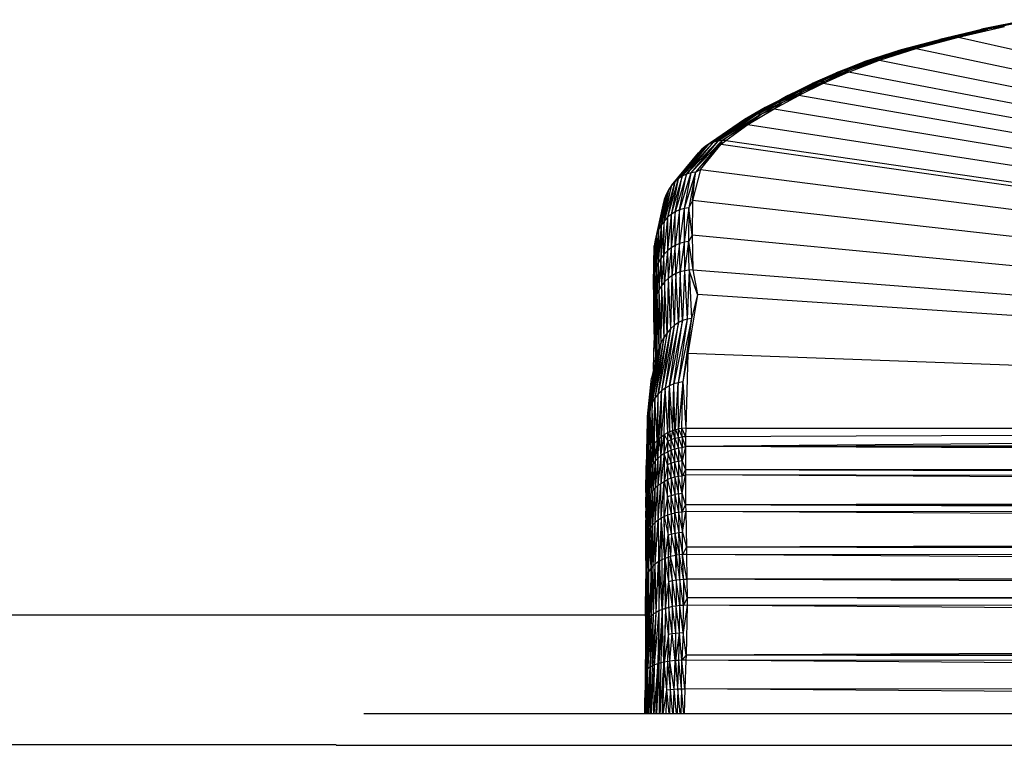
# Model space of a CAD drawing. Header units: millimetres. Extents: x -50 to 1200, y -70 to 65.
# Tile 3 of 23: x 27 to 103, y 0 to 56. Entities that reach past the tile are written whole.
import ezdxf

# ---------------------------------------------------------------- set-up
doc = ezdxf.new("R2010")
doc.units = ezdxf.units.MM

msp = doc.modelspace()

# ---------------------------------------------------------------- linework, layer by layer
at = {"color": 7, "linetype": 'Continuous', "lineweight": 25}
for p, q in [((104.555, 56.025), (100.912, 55.284)), ((100.912, 55.284), (104.324, 56.002)), ((101.16, 55.311), (104.555, 56.025)), ((104.789, 56.006), (101.16, 55.311)), ((104.789, 56.006), (101.412, 55.296)), ((101.16, 55.311), (97.68, 54.508)), ((97.68, 54.508), (100.912, 55.284)), ((97.945, 54.54), (101.16, 55.311)), ((101.412, 55.296), (97.945, 54.54)), ((101.412, 55.296), (98.215, 54.53)), ((99.135, 54.671), (102.702, 55.494)), ((99.135, 54.671), (101.412, 55.296)), ((101.16, 55.311), (100.912, 55.284)), ((101.412, 55.296), (101.16, 55.311)), ((102.702, 55.494), (101.412, 55.296)), ((97.945, 54.54), (94.699, 53.695)), ((94.699, 53.695), (97.68, 54.508)), ((94.982, 53.732), (97.945, 54.54)), ((98.215, 54.53), (94.982, 53.732)), ((99.135, 54.671), (95.27, 53.727)), ((98.215, 54.53), (95.27, 53.727)), ((95.863, 53.799), (99.135, 54.671)), ((97.945, 54.54), (97.68, 54.508)), ((98.215, 54.53), (97.945, 54.54)), ((99.135, 54.671), (98.215, 54.53)), ((99.135, 54.671), (235.188, 24.439)), ((94.699, 53.695), (91.821, 52.772)), ((91.821, 52.772), (94.427, 53.614)), ((94.982, 53.732), (92.107, 52.859)), ((92.107, 52.859), (94.699, 53.695)), ((94.982, 53.732), (92.403, 52.902)), ((95.27, 53.727), (92.403, 52.902)), ((95.863, 53.799), (92.707, 52.903)), ((92.707, 52.903), (95.27, 53.727)), ((93.018, 52.899), (95.863, 53.799)), ((94.699, 53.695), (94.427, 53.614)), ((94.982, 53.732), (94.699, 53.695)), ((95.27, 53.727), (94.982, 53.732)), ((95.863, 53.799), (95.27, 53.727)), ((95.863, 53.799), (235.188, 24.439)), ((92.107, 52.859), (89.664, 51.93)), ((89.664, 51.93), (91.821, 52.772)), ((92.403, 52.902), (89.958, 52.023)), ((89.958, 52.023), (92.107, 52.859)), ((92.707, 52.903), (90.264, 52.073)), ((92.403, 52.902), (90.264, 52.073)), ((90.577, 52.08), (92.707, 52.903)), ((93.018, 52.899), (90.577, 52.08)), ((90.611, 51.965), (93.018, 52.899)), ((92.107, 52.859), (91.821, 52.772)), ((92.107, 52.859), (92.403, 52.902)), ((92.707, 52.903), (92.403, 52.902)), ((93.018, 52.899), (92.707, 52.903)), ((93.018, 52.899), (235.188, 24.439)), ((89.958, 52.023), (87.81, 51.091)), ((87.81, 51.091), (89.664, 51.93)), ((90.264, 52.073), (88.112, 51.192)), ((88.112, 51.192), (89.958, 52.023)), ((90.577, 52.08), (88.425, 51.248)), ((90.264, 52.073), (88.425, 51.248)), ((90.611, 51.965), (88.672, 51.089)), ((88.744, 51.261), (90.577, 52.08)), ((90.611, 51.965), (88.744, 51.261)), ((89.958, 52.023), (89.664, 51.93)), ((90.264, 52.073), (89.958, 52.023)), ((90.577, 52.08), (90.264, 52.073)), ((90.611, 51.965), (90.577, 52.08)), ((235.188, 24.439), (90.611, 51.965)), ((88.112, 51.192), (86.106, 50.255)), ((86.106, 50.255), (87.81, 51.091)), ((88.425, 51.248), (86.414, 50.363)), ((86.414, 50.363), (88.112, 51.192)), ((88.744, 51.261), (86.733, 50.427)), ((88.425, 51.248), (86.733, 50.427)), ((88.672, 51.089), (86.79, 50.163)), ((87.059, 50.446), (88.744, 51.261)), ((88.672, 51.089), (87.059, 50.446)), ((88.112, 51.192), (87.81, 51.091)), ((88.425, 51.248), (88.112, 51.192)), ((88.744, 51.261), (88.425, 51.248)), ((88.672, 51.089), (88.744, 51.261)), ((235.188, 24.439), (88.672, 51.089)), ((86.414, 50.363), (84.476, 49.396)), ((86.733, 50.427), (84.789, 49.512)), ((84.789, 49.512), (86.414, 50.363)), ((87.059, 50.446), (85.114, 49.582)), ((86.733, 50.427), (85.114, 49.582)), ((85.445, 49.606), (87.059, 50.446)), ((86.414, 50.363), (86.106, 50.255)), ((86.733, 50.427), (86.414, 50.363)), ((87.059, 50.446), (86.733, 50.427)), ((86.79, 50.163), (87.059, 50.446)), ((84.789, 49.512), (82.885, 48.485)), ((85.114, 49.582), (83.203, 48.609)), ((83.203, 48.609), (84.789, 49.512)), ((85.445, 49.606), (83.532, 48.686)), ((85.114, 49.582), (83.532, 48.686)), ((83.869, 48.716), (85.445, 49.606)), ((84.476, 49.396), (86.106, 50.255)), ((84.789, 49.512), (84.476, 49.396)), ((85.114, 49.582), (84.789, 49.512)), ((84.874, 49.134), (86.79, 50.163)), ((84.874, 49.134), (85.445, 49.606)), ((85.445, 49.606), (85.114, 49.582)), ((85.815, 50.103), (85.414, 49.89)), ((86.79, 50.163), (85.445, 49.606)), ((86.106, 50.255), (85.815, 50.103)), ((235.188, 24.439), (86.79, 50.163)), ((84.476, 49.396), (82.585, 48.315)), ((84.179, 49.235), (82.585, 48.315)), ((82.849, 47.915), (84.874, 49.134)), ((82.885, 48.485), (84.476, 49.396)), ((84.874, 49.134), (83.869, 48.716)), ((84.476, 49.396), (84.179, 49.235)), ((84.874, 49.134), (235.188, 24.439)), ((82.885, 48.485), (79.54, 46.23)), ((82.585, 48.315), (79.54, 46.23)), ((83.203, 48.609), (79.846, 46.418)), ((79.846, 46.418), (82.885, 48.485)), ((83.532, 48.686), (80.17, 46.557)), ((80.17, 46.557), (83.203, 48.609)), ((83.869, 48.716), (80.506, 46.648)), ((83.532, 48.686), (80.506, 46.648)), ((80.851, 46.69), (83.869, 48.716)), ((82.885, 48.485), (82.585, 48.315)), ((82.849, 47.915), (83.869, 48.716)), ((83.203, 48.609), (82.885, 48.485)), ((83.532, 48.686), (83.203, 48.609)), ((83.869, 48.716), (83.532, 48.686)), ((82.849, 47.915), (80.851, 46.69)), ((81.123, 46.688), (82.849, 47.915)), ((82.849, 47.915), (235.188, 24.439)), ((80.17, 46.557), (77.763, 43.926)), ((80.506, 46.648), (78.091, 44.077)), ((78.091, 44.077), (80.17, 46.557)), ((80.851, 46.69), (78.434, 44.178)), ((80.506, 46.648), (78.434, 44.178)), ((80.851, 46.69), (78.784, 44.229)), ((80.17, 46.557), (79.846, 46.418)), ((80.506, 46.648), (80.17, 46.557)), ((80.851, 46.69), (80.506, 46.648)), ((80.777, 46.399), (80.851, 46.69)), ((80.777, 46.399), (81.123, 46.688)), ((81.123, 46.688), (80.851, 46.69)), ((81.123, 46.688), (235.188, 24.439)), ((79.278, 46.014), (76.927, 43.209)), ((76.927, 43.209), (79.021, 45.738)), ((79.54, 46.23), (77.187, 43.498)), ((79.278, 46.014), (77.187, 43.498)), ((79.846, 46.418), (77.453, 43.725)), ((79.54, 46.23), (77.453, 43.725)), ((77.763, 43.926), (79.846, 46.418)), ((78.784, 44.229), (80.777, 46.399)), ((79.278, 46.014), (79.021, 45.738)), ((79.168, 44.455), (80.777, 46.399)), ((79.54, 46.23), (79.278, 46.014)), ((79.846, 46.418), (79.54, 46.23)), ((80.777, 46.399), (235.188, 24.439)), ((78.434, 44.178), (77.558, 41.334)), ((78.784, 44.229), (77.906, 41.439)), ((78.434, 44.178), (77.906, 41.439)), ((78.434, 44.178), (78.091, 44.077)), ((78.784, 44.229), (78.26, 41.495)), ((78.784, 44.229), (78.434, 44.178)), ((79.168, 44.455), (78.568, 42.043)), ((78.568, 42.043), (78.784, 44.229)), ((78.784, 44.229), (79.168, 44.455)), ((79.168, 44.455), (235.188, 24.439)), ((77.187, 43.498), (76.366, 40.465)), ((77.453, 43.725), (76.634, 40.752)), ((77.187, 43.498), (76.634, 40.752)), ((77.763, 43.926), (76.907, 40.979)), ((77.453, 43.725), (76.907, 40.979)), ((77.187, 43.498), (76.927, 43.209)), ((77.453, 43.725), (77.187, 43.498)), ((78.091, 44.077), (77.224, 41.181)), ((77.224, 41.181), (77.763, 43.926)), ((77.763, 43.926), (77.453, 43.725)), ((77.558, 41.334), (78.091, 44.077)), ((78.091, 44.077), (77.763, 43.926)), ((76.701, 42.88), (75.932, 39.776)), ((76.927, 43.209), (76.13, 40.138)), ((76.701, 42.88), (76.13, 40.138)), ((76.366, 40.465), (76.927, 43.209)), ((76.701, 42.88), (76.513, 42.513)), ((76.927, 43.209), (76.701, 42.88)), ((76.368, 42.125), (75.665, 38.975)), ((76.513, 42.513), (75.778, 39.393)), ((76.368, 42.125), (75.778, 39.393)), ((76.513, 42.513), (75.932, 39.776)), ((76.368, 42.125), (76.265, 41.7)), ((76.513, 42.513), (76.368, 42.125)), ((78.568, 42.043), (78.26, 41.495)), ((78.568, 42.043), (78.533, 39.368)), ((235.188, 24.439), (78.568, 42.043)), ((76.265, 41.7), (75.665, 38.975)), ((77.224, 41.181), (76.894, 38.383)), ((77.224, 41.181), (76.907, 40.979)), ((77.558, 41.334), (77.215, 38.577)), ((77.215, 38.577), (77.224, 41.181)), ((77.558, 41.334), (77.224, 41.181)), ((77.906, 41.439), (77.553, 38.726)), ((77.553, 38.726), (77.558, 41.334)), ((77.906, 41.439), (77.558, 41.334)), ((78.26, 41.495), (77.902, 38.829)), ((77.906, 41.439), (77.902, 38.829)), ((78.26, 41.495), (77.906, 41.439)), ((78.26, 41.495), (78.258, 38.885)), ((78.533, 39.368), (78.26, 41.495)), ((76.366, 40.465), (76.104, 37.575)), ((76.366, 40.465), (76.13, 40.138)), ((76.634, 40.752), (76.345, 37.888)), ((76.345, 37.888), (76.366, 40.465)), ((76.634, 40.752), (76.366, 40.465)), ((76.907, 40.979), (76.617, 38.164)), ((76.634, 40.752), (76.617, 38.164)), ((76.907, 40.979), (76.634, 40.752)), ((76.907, 40.979), (76.894, 38.383)), ((75.932, 39.776), (75.741, 36.863)), ((75.932, 39.776), (75.778, 39.393)), ((76.13, 40.138), (75.9, 37.229)), ((75.932, 39.776), (75.9, 37.229)), ((76.13, 40.138), (75.932, 39.776)), ((76.13, 40.138), (76.104, 37.575)), ((75.665, 38.975), (75.551, 36.051)), ((75.665, 38.975), (75.599, 38.539)), ((75.778, 39.393), (75.622, 36.465)), ((75.665, 38.975), (75.622, 36.465)), ((75.778, 39.393), (75.665, 38.975)), ((75.778, 39.393), (75.741, 36.863)), ((78.258, 38.885), (77.902, 38.829)), ((78.258, 38.885), (77.947, 36.622)), ((78.533, 39.368), (78.258, 38.885)), ((78.258, 38.885), (78.579, 36.702)), ((78.301, 36.668), (78.258, 38.885)), ((78.533, 39.368), (78.579, 36.702)), ((235.188, 24.439), (78.533, 39.368)), ((75.53, 35.669), (75.599, 38.539)), ((75.583, 38.138), (75.53, 35.669)), ((75.599, 38.539), (75.551, 36.051)), ((75.583, 38.138), (75.599, 38.539)), ((76.617, 38.164), (76.345, 37.888)), ((76.617, 38.164), (76.399, 35.759)), ((76.894, 38.383), (76.617, 38.164)), ((76.617, 38.164), (76.67, 36.016)), ((76.894, 38.383), (76.67, 36.016)), ((77.215, 38.577), (76.894, 38.383)), ((76.894, 38.383), (76.945, 36.219)), ((77.215, 38.577), (76.945, 36.219)), ((77.553, 38.726), (77.215, 38.577)), ((77.263, 36.397), (77.215, 38.577)), ((77.553, 38.726), (77.263, 36.397)), ((77.902, 38.829), (77.553, 38.726)), ((77.599, 36.532), (77.553, 38.726)), ((77.902, 38.829), (77.599, 36.532)), ((77.902, 38.829), (77.947, 36.622)), ((76.104, 37.575), (75.9, 37.229)), ((76.104, 37.575), (75.958, 35.136)), ((76.345, 37.888), (76.104, 37.575)), ((76.104, 37.575), (76.16, 35.464)), ((76.345, 37.888), (76.16, 35.464)), ((76.399, 35.759), (76.345, 37.888)), ((75.741, 36.863), (75.622, 36.465)), ((75.741, 36.863), (75.683, 34.404)), ((75.9, 37.229), (75.741, 36.863)), ((75.741, 36.863), (75.801, 34.786)), ((75.9, 37.229), (75.801, 34.786)), ((75.9, 37.229), (75.958, 35.136)), ((77.947, 36.622), (77.599, 36.532)), ((77.947, 36.622), (77.795, 32.771)), ((78.301, 36.668), (77.947, 36.622)), ((77.947, 36.622), (78.137, 32.881)), ((78.301, 36.668), (78.137, 32.881)), ((78.579, 36.702), (78.301, 36.668)), ((78.301, 36.668), (78.483, 32.938)), ((78.953, 34.775), (78.301, 36.668)), ((78.579, 36.702), (235.188, 24.439)), ((78.579, 36.702), (78.953, 34.775)), ((75.53, 35.669), (75.551, 36.051)), ((75.622, 36.465), (75.551, 36.051)), ((75.592, 33.633), (75.551, 36.051)), ((75.551, 36.051), (75.612, 34.003)), ((75.622, 36.465), (75.612, 34.003)), ((75.622, 36.465), (75.683, 34.404)), ((76.67, 36.016), (76.399, 35.759)), ((76.67, 36.016), (76.586, 31.825)), ((76.945, 36.219), (76.67, 36.016)), ((76.67, 36.016), (76.865, 32.143)), ((76.945, 36.219), (76.865, 32.143)), ((77.263, 36.397), (76.945, 36.219)), ((76.945, 36.219), (77.143, 32.391)), ((77.263, 36.397), (77.143, 32.391)), ((77.599, 36.532), (77.263, 36.397)), ((77.462, 32.608), (77.263, 36.397)), ((77.599, 36.532), (77.462, 32.608)), ((77.795, 32.771), (77.599, 36.532)), ((75.592, 33.633), (75.53, 35.669)), ((75.53, 35.669), (75.538, 33.082)), ((75.958, 35.136), (75.801, 34.786)), ((75.958, 35.136), (75.942, 30.609)), ((76.16, 35.464), (75.958, 35.136)), ((75.958, 35.136), (76.119, 31.047)), ((76.16, 35.464), (76.119, 31.047)), ((76.399, 35.759), (76.16, 35.464)), ((76.16, 35.464), (76.336, 31.458)), ((76.399, 35.759), (76.336, 31.458)), ((76.586, 31.825), (76.399, 35.759)), ((75.683, 34.404), (75.612, 34.003)), ((75.801, 34.786), (75.683, 34.404)), ((75.683, 34.404), (75.8, 30.13)), ((75.683, 34.404), (75.704, 29.632)), ((75.801, 34.786), (75.8, 30.13)), ((75.801, 34.786), (75.942, 30.609)), ((78.953, 34.775), (78.205, 30.227)), ((78.953, 34.775), (78.483, 32.938)), ((235.188, 24.439), (78.953, 34.775)), ((75.592, 33.633), (75.538, 33.082)), ((75.592, 33.633), (75.612, 34.003)), ((75.624, 33.465), (75.592, 33.633)), ((75.592, 33.633), (75.645, 32.461)), ((75.612, 34.003), (75.704, 29.632)), ((75.538, 33.082), (75.672, 31.159)), ((75.538, 33.082), (75.6, 31.223)), ((77.795, 32.771), (76.766, 27.723)), ((78.137, 32.881), (77.106, 27.867)), ((77.106, 27.867), (77.795, 32.771)), ((78.483, 32.938), (77.457, 27.968)), ((78.137, 32.881), (77.457, 27.968)), ((77.795, 32.771), (77.462, 32.608)), ((78.137, 32.881), (77.795, 32.771)), ((78.483, 32.938), (77.814, 28.025)), ((78.483, 32.938), (78.137, 32.881)), ((78.205, 30.227), (78.483, 32.938)), ((76.865, 32.143), (75.89, 27.069)), ((77.143, 32.391), (76.165, 27.33)), ((76.865, 32.143), (76.165, 27.33)), ((77.462, 32.608), (76.444, 27.537)), ((77.143, 32.391), (76.444, 27.537)), ((76.865, 32.143), (76.586, 31.825)), ((76.766, 27.723), (77.462, 32.608)), ((77.143, 32.391), (76.865, 32.143)), ((77.462, 32.608), (77.143, 32.391)), ((76.336, 31.458), (75.44, 26.449)), ((76.586, 31.825), (75.646, 26.774)), ((76.336, 31.458), (75.646, 26.774)), ((75.89, 27.069), (76.586, 31.825)), ((76.336, 31.458), (76.119, 31.047)), ((76.586, 31.825), (76.336, 31.458)), ((75.942, 30.609), (75.156, 25.734)), ((76.119, 31.047), (75.278, 26.107)), ((75.942, 30.609), (75.278, 26.107)), ((76.119, 31.047), (75.44, 26.449)), ((75.55, 28.975), (75.6, 31.223)), ((75.686, 30.503), (75.6, 31.223)), ((75.942, 30.609), (75.8, 30.13)), ((76.119, 31.047), (75.942, 30.609)), ((75.8, 30.13), (75.082, 25.348)), ((75.8, 30.13), (75.156, 25.734)), ((75.677, 29.517), (75.698, 29.903)), ((75.8, 30.13), (75.704, 29.632)), ((78.205, 30.227), (77.814, 28.025)), ((78.205, 30.227), (78.028, 24.453)), ((235.188, 24.439), (78.205, 30.227)), ((75.082, 25.348), (75.704, 29.632)), ((75.704, 29.632), (75.397, 28.32)), ((75.082, 25.348), (75.397, 28.32)), ((76.444, 27.537), (76.121, 23.78)), ((76.444, 27.537), (76.165, 27.33)), ((76.36, 23.952), (76.444, 27.537)), ((76.374, 23.961), (76.444, 27.537)), ((76.766, 27.723), (76.444, 27.537)), ((76.64, 24.115), (76.444, 27.537)), ((76.64, 24.115), (76.766, 27.723)), ((77.106, 27.867), (76.766, 27.723)), ((76.792, 24.187), (76.766, 27.723)), ((77.037, 24.283), (76.766, 27.723)), ((77.037, 24.283), (77.106, 27.867)), ((77.457, 27.968), (77.106, 27.867)), ((77.198, 24.334), (77.106, 27.867)), ((77.457, 27.968), (77.198, 24.334)), ((77.25, 24.349), (77.457, 27.968)), ((77.814, 28.025), (77.457, 27.968)), ((77.479, 24.4), (77.457, 27.968)), ((77.814, 28.025), (77.479, 24.4)), ((77.721, 24.435), (77.814, 28.025)), ((77.814, 28.025), (78.028, 24.453)), ((75.646, 26.774), (75.44, 26.449)), ((75.646, 26.774), (75.49, 23.095)), ((75.626, 23.281), (75.646, 26.774)), ((75.89, 27.069), (75.646, 26.774)), ((75.818, 23.502), (75.646, 26.774)), ((75.818, 23.502), (75.89, 27.069)), ((76.165, 27.33), (75.887, 23.573)), ((75.887, 23.573), (75.89, 27.069)), ((76.165, 27.33), (75.89, 27.069)), ((75.966, 23.647), (76.165, 27.33)), ((76.121, 23.78), (76.165, 27.33)), ((75.278, 26.107), (75.136, 22.381)), ((75.278, 26.107), (75.156, 25.734)), ((75.203, 22.557), (75.278, 26.107)), ((75.44, 26.449), (75.278, 26.107)), ((75.344, 22.854), (75.278, 26.107)), ((75.44, 26.449), (75.344, 22.854)), ((75.49, 23.095), (75.44, 26.449)), ((75.082, 25.348), (75.021, 21.927)), ((75.082, 25.348), (75.058, 24.993)), ((75.156, 25.734), (75.079, 22.192)), ((75.079, 22.192), (75.082, 25.348)), ((75.156, 25.734), (75.082, 25.348)), ((75.136, 22.381), (75.156, 25.734)), ((75.058, 24.993), (74.978, 21.462)), ((75.058, 24.993), (75.021, 21.927)), ((77.25, 24.349), (77.479, 24.4)), ((77.477, 23.735), (77.479, 24.4)), ((77.721, 24.435), (77.479, 24.4)), ((77.755, 23.773), (77.479, 24.4)), ((78.028, 24.453), (77.721, 24.435)), ((77.721, 24.435), (78.026, 23.785)), ((77.755, 23.773), (77.721, 24.435)), ((235.188, 24.439), (78.024, 23.045)), ((78.028, 24.453), (78.026, 23.785)), ((235.188, 24.439), (78.026, 23.785)), ((78.028, 24.453), (235.188, 24.439)), ((75.884, 22.119), (75.966, 23.647)), ((75.887, 23.573), (75.966, 23.647)), ((75.966, 23.647), (76.121, 23.78)), ((75.966, 23.647), (76.118, 22.314)), ((76.118, 22.314), (76.36, 23.952)), ((76.121, 23.78), (76.118, 22.314)), ((76.121, 23.78), (76.36, 23.952)), ((76.36, 23.952), (76.374, 23.961)), ((76.36, 23.952), (76.37, 22.484)), ((76.37, 22.484), (76.374, 23.961)), ((76.374, 23.961), (76.64, 24.115)), ((76.374, 23.961), (76.639, 23.458)), ((76.639, 23.458), (76.64, 24.115)), ((76.64, 24.115), (76.792, 24.187)), ((76.915, 23.579), (76.64, 24.115)), ((76.792, 24.187), (77.037, 24.283)), ((76.915, 23.579), (76.792, 24.187)), ((76.915, 23.579), (77.037, 24.283)), ((76.915, 23.579), (77.196, 23.671)), ((77.037, 24.283), (77.198, 24.334)), ((77.196, 23.671), (77.037, 24.283)), ((77.194, 22.834), (77.196, 23.671)), ((77.196, 23.671), (77.25, 24.349)), ((77.198, 24.334), (77.196, 23.671)), ((77.196, 23.671), (77.477, 23.735)), ((77.196, 23.671), (77.475, 22.896)), ((77.198, 24.334), (77.25, 24.349)), ((77.25, 24.349), (77.477, 23.735)), ((77.475, 22.896), (77.477, 23.735)), ((77.477, 23.735), (77.755, 23.773)), ((77.477, 23.735), (77.753, 22.932)), ((77.755, 23.773), (77.753, 22.932)), ((78.026, 23.785), (77.755, 23.773)), ((78.024, 23.045), (77.755, 23.773)), ((78.026, 23.785), (78.024, 23.045)), ((75.344, 22.854), (75.201, 21.166)), ((75.344, 22.854), (75.203, 22.557)), ((75.49, 23.095), (75.329, 21.423)), ((75.344, 22.854), (75.329, 21.423)), ((75.49, 23.095), (75.344, 22.854)), ((75.626, 23.281), (75.487, 21.67)), ((75.49, 23.095), (75.487, 21.67)), ((75.626, 23.281), (75.49, 23.095)), ((75.818, 23.502), (75.626, 23.281)), ((75.626, 23.281), (75.673, 21.903)), ((75.818, 23.502), (75.673, 21.903)), ((75.887, 23.573), (75.818, 23.502)), ((75.884, 22.119), (75.818, 23.502)), ((75.887, 23.573), (75.884, 22.119)), ((76.37, 22.484), (76.639, 23.458)), ((76.637, 22.628), (76.639, 23.458)), ((76.639, 23.458), (76.915, 23.579)), ((76.639, 23.458), (76.913, 22.745)), ((76.913, 22.745), (76.915, 23.579)), ((77.194, 22.834), (76.915, 23.579)), ((77.475, 22.896), (77.194, 22.834)), ((77.475, 22.896), (77.474, 21.888)), ((77.753, 22.932), (77.475, 22.896)), ((77.751, 21.922), (77.475, 22.896)), ((78.024, 23.045), (77.751, 21.922)), ((77.751, 21.922), (77.753, 22.932)), ((78.024, 23.045), (77.753, 22.932)), ((78.024, 23.045), (78.021, 21.22)), ((390.829, 23.585), (78.024, 23.045)), ((391.345, 23.046), (78.024, 23.045)), ((391.931, 21.674), (78.024, 23.045)), ((391.752, 22.681), (78.024, 23.045)), ((75.079, 22.192), (75.021, 21.927)), ((75.079, 22.192), (75.032, 20.643)), ((75.136, 22.381), (75.079, 22.192)), ((75.102, 20.905), (75.079, 22.192)), ((75.203, 22.557), (75.102, 20.905)), ((75.136, 22.381), (75.102, 20.905)), ((75.203, 22.557), (75.136, 22.381)), ((75.201, 21.166), (75.203, 22.557)), ((75.884, 22.119), (75.671, 19.811)), ((75.884, 22.119), (75.673, 21.903)), ((76.118, 22.314), (75.882, 20.008)), ((75.884, 22.119), (75.882, 20.008)), ((76.118, 22.314), (75.884, 22.119)), ((76.37, 22.484), (76.116, 20.186)), ((76.118, 22.314), (76.116, 20.186)), ((76.37, 22.484), (76.118, 22.314)), ((76.37, 22.484), (76.368, 20.341)), ((76.37, 22.484), (76.637, 22.628)), ((76.635, 21.631), (76.37, 22.484)), ((76.637, 22.628), (76.635, 21.631)), ((76.913, 22.745), (76.637, 22.628)), ((76.911, 21.743), (76.637, 22.628)), ((76.911, 21.743), (76.913, 22.745)), ((77.194, 22.834), (76.913, 22.745)), ((77.192, 21.829), (76.913, 22.745)), ((77.192, 21.829), (77.194, 22.834)), ((77.474, 21.888), (77.194, 22.834)), ((74.978, 21.462), (74.95, 18.333)), ((74.953, 19.47), (74.978, 21.462)), ((74.976, 21.006), (75.021, 21.927)), ((74.978, 21.462), (74.976, 21.006)), ((74.978, 21.462), (75.021, 21.927)), ((75.021, 21.927), (74.991, 20.384)), ((75.021, 21.927), (75.032, 20.643)), ((75.2, 19.137), (75.329, 21.423)), ((75.329, 21.423), (75.201, 21.166)), ((75.487, 21.67), (75.328, 19.371)), ((75.329, 21.423), (75.328, 19.371)), ((75.487, 21.67), (75.329, 21.423)), ((75.673, 21.903), (75.485, 19.597)), ((75.487, 21.67), (75.485, 19.597)), ((75.673, 21.903), (75.487, 21.67)), ((75.673, 21.903), (75.671, 19.811)), ((76.635, 21.631), (76.368, 20.341)), ((76.635, 21.631), (76.634, 20.473)), ((76.911, 21.743), (76.635, 21.631)), ((76.91, 20.579), (76.635, 21.631)), ((76.91, 20.579), (76.911, 21.743)), ((77.192, 21.829), (76.911, 21.743)), ((77.191, 20.66), (76.911, 21.743)), ((77.191, 20.66), (77.192, 21.829)), ((77.474, 21.888), (77.192, 21.829)), ((77.472, 20.717), (77.192, 21.829)), ((77.474, 21.888), (77.472, 20.717)), ((77.751, 21.922), (77.474, 21.888)), ((77.75, 20.749), (77.474, 21.888)), ((77.75, 20.749), (77.751, 21.922)), ((77.751, 21.922), (78.021, 21.22)), ((391.931, 21.674), (78.021, 21.22)), ((74.976, 21.006), (74.95, 18.333)), ((74.976, 21.006), (74.975, 20.131)), ((74.976, 21.006), (74.991, 20.384)), ((75.032, 20.643), (74.99, 18.421)), ((74.991, 20.384), (75.032, 20.643)), ((75.102, 20.905), (75.032, 18.658)), ((75.032, 20.643), (75.102, 20.905)), ((75.032, 20.643), (75.032, 18.658)), ((75.201, 21.166), (75.101, 18.898)), ((75.102, 20.905), (75.101, 18.898)), ((75.201, 21.166), (75.102, 20.905)), ((75.2, 19.137), (75.201, 21.166)), ((76.91, 20.579), (76.634, 20.473)), ((77.191, 20.66), (76.91, 20.579)), ((76.91, 20.579), (77.191, 19.335)), ((76.91, 20.579), (76.91, 19.259)), ((77.472, 20.717), (77.191, 20.66)), ((77.191, 20.66), (77.472, 19.388)), ((77.191, 20.66), (77.191, 19.335)), ((77.75, 20.749), (77.472, 20.717)), ((77.472, 19.388), (77.472, 20.717)), ((77.749, 19.419), (77.472, 20.717)), ((77.749, 19.419), (78.021, 20.843)), ((77.749, 19.419), (77.75, 20.749)), ((78.021, 21.22), (77.75, 20.749)), ((78.021, 20.843), (77.75, 20.749)), ((78.021, 21.22), (78.021, 20.843)), ((392.306, 20.382), (78.021, 21.22)), ((392.264, 20.942), (78.021, 21.22)), ((78.021, 20.843), (78.023, 18.516)), ((392.323, 19.122), (78.021, 20.843)), ((392.306, 20.382), (78.021, 20.843)), ((74.975, 20.131), (74.95, 18.333)), ((74.95, 18.333), (74.975, 19.931)), ((74.991, 20.384), (74.974, 19.364)), ((74.975, 19.931), (74.974, 19.364)), ((74.975, 19.931), (74.991, 20.384)), ((74.991, 20.384), (74.975, 20.131)), ((74.975, 20.131), (74.975, 19.931)), ((74.991, 20.384), (74.99, 18.421)), ((75.485, 19.597), (75.671, 19.811)), ((75.491, 16.973), (75.671, 19.811)), ((75.671, 19.811), (75.882, 20.008)), ((75.677, 17.16), (75.671, 19.811)), ((75.677, 17.16), (75.882, 20.008)), ((75.882, 20.008), (76.116, 20.186)), ((75.889, 17.333), (75.882, 20.008)), ((75.889, 17.333), (76.116, 20.186)), ((76.116, 20.186), (76.368, 20.341)), ((76.123, 17.488), (76.116, 20.186)), ((76.123, 17.488), (76.368, 20.341)), ((76.368, 20.341), (76.634, 20.473)), ((76.376, 17.623), (76.368, 20.341)), ((76.368, 20.341), (76.634, 19.159)), ((76.634, 19.159), (76.634, 20.473)), ((76.634, 20.473), (76.91, 19.259)), ((74.953, 19.47), (74.95, 18.333)), ((74.974, 19.364), (74.95, 17.546)), ((74.974, 19.364), (74.95, 18.333)), ((74.974, 19.364), (74.99, 18.421)), ((74.974, 19.364), (74.974, 18.542)), ((75.2, 19.137), (75.101, 18.898)), ((75.103, 16.356), (75.2, 19.137)), ((75.328, 19.371), (75.2, 19.137)), ((75.203, 16.567), (75.2, 19.137)), ((75.203, 16.567), (75.328, 19.371)), ((75.328, 19.371), (75.485, 19.597)), ((75.332, 16.774), (75.328, 19.371)), ((75.332, 16.774), (75.485, 19.597)), ((75.491, 16.973), (75.485, 19.597)), ((76.634, 19.159), (76.376, 17.623)), ((76.634, 19.159), (76.91, 19.259)), ((76.919, 17.829), (76.634, 19.159)), ((76.643, 17.737), (76.634, 19.159)), ((76.91, 19.259), (77.191, 19.335)), ((76.919, 17.829), (76.91, 19.259)), ((77.2, 17.898), (76.91, 19.259)), ((77.472, 19.388), (77.191, 19.335)), ((77.191, 19.335), (77.481, 17.945)), ((77.191, 19.335), (77.2, 17.898)), ((77.472, 19.388), (77.749, 19.419)), ((77.758, 17.971), (77.472, 19.388)), ((77.472, 19.388), (77.481, 17.945)), ((77.758, 17.971), (77.749, 19.419)), ((78.023, 18.516), (77.749, 19.419)), ((392.323, 19.122), (78.023, 18.516)), ((74.95, 17.546), (74.974, 18.542)), ((74.95, 18.333), (74.95, 17.546)), ((74.974, 18.542), (74.951, 16.535)), ((74.974, 18.542), (74.99, 18.421)), ((74.974, 18.542), (74.975, 18.189)), ((74.974, 16.859), (74.99, 18.421)), ((74.975, 17.73), (74.99, 18.421)), ((74.975, 18.189), (74.99, 18.421)), ((75.032, 18.658), (74.99, 15.933)), ((74.99, 18.421), (75.032, 18.658)), ((74.99, 15.933), (74.99, 18.421)), ((75.101, 18.898), (75.032, 18.658)), ((75.033, 16.143), (75.032, 18.658)), ((75.101, 18.898), (75.033, 16.143)), ((75.103, 16.356), (75.101, 18.898)), ((77.758, 17.971), (78.023, 18.516)), ((78.023, 18.516), (78.028, 18.021)), ((392.324, 17.461), (78.023, 18.516)), ((392.323, 18.185), (78.023, 18.516)), ((74.95, 17.546), (74.951, 16.535)), ((74.951, 16.535), (74.975, 18.189)), ((74.951, 16.535), (74.975, 17.73)), ((74.975, 17.73), (74.974, 16.859)), ((74.975, 18.189), (74.975, 17.73)), ((76.376, 17.623), (76.123, 17.488)), ((76.643, 17.737), (76.376, 17.623)), ((76.415, 14.379), (76.376, 17.623)), ((76.429, 14.385), (76.376, 17.623)), ((76.376, 17.623), (76.666, 16.193)), ((76.919, 17.829), (76.643, 17.737)), ((76.666, 16.193), (76.643, 17.737)), ((76.944, 16.278), (76.643, 17.737)), ((76.919, 17.829), (77.2, 17.898)), ((77.225, 16.341), (76.919, 17.829)), ((76.944, 16.278), (76.919, 17.829)), ((77.481, 17.945), (77.2, 17.898)), ((77.225, 16.341), (77.2, 17.898)), ((77.2, 17.898), (77.507, 16.384)), ((77.758, 17.971), (77.481, 17.945)), ((77.481, 17.945), (77.785, 16.408)), ((77.481, 17.945), (77.507, 16.384)), ((78.028, 18.021), (77.758, 17.971)), ((77.785, 16.408), (77.758, 17.971)), ((77.785, 16.408), (78.028, 18.021)), ((78.028, 18.021), (78.08, 15.267)), ((392.323, 16.068), (78.028, 18.021)), ((392.324, 17.461), (78.028, 18.021)), ((74.945, 14.227), (74.974, 16.859)), ((74.951, 16.535), (74.974, 16.859)), ((74.974, 16.859), (74.974, 15.728)), ((74.99, 15.933), (74.974, 16.859)), ((75.332, 16.774), (75.203, 16.567)), ((75.491, 16.973), (75.332, 16.774)), ((75.375, 13.665), (75.332, 16.774)), ((75.332, 16.774), (75.363, 13.651)), ((75.375, 13.665), (75.491, 16.973)), ((75.677, 17.16), (75.491, 16.973)), ((75.526, 13.823), (75.491, 16.973)), ((75.526, 13.823), (75.677, 17.16)), ((75.666, 13.945), (75.889, 17.333)), ((75.666, 13.945), (75.677, 17.16)), ((75.889, 17.333), (75.677, 17.16)), ((76.123, 17.488), (75.889, 17.333)), ((76.014, 14.182), (75.889, 17.333)), ((75.889, 17.333), (75.934, 14.134)), ((76.123, 17.488), (76.014, 14.182)), ((76.123, 17.488), (76.172, 14.268)), ((76.415, 14.379), (76.123, 17.488)), ((74.945, 14.227), (74.951, 16.535)), ((75.033, 16.143), (74.99, 15.933)), ((75.103, 16.356), (75.033, 16.143)), ((75.033, 16.143), (75.034, 13.056)), ((75.103, 16.356), (75.034, 13.056)), ((75.203, 16.567), (75.103, 16.356)), ((75.103, 16.356), (75.158, 13.354)), ((75.203, 16.567), (75.158, 13.354)), ((75.363, 13.651), (75.203, 16.567)), ((76.429, 14.385), (76.666, 16.193)), ((76.666, 16.193), (76.944, 16.278)), ((76.699, 14.483), (76.666, 16.193)), ((76.666, 16.193), (76.852, 14.529)), ((76.944, 16.278), (76.852, 14.529)), ((76.944, 16.278), (77.225, 16.341)), ((77.26, 14.62), (76.944, 16.278)), ((77.225, 16.341), (77.507, 16.384)), ((77.543, 14.66), (77.225, 16.341)), ((77.225, 16.341), (77.314, 14.629)), ((77.26, 14.62), (77.225, 16.341)), ((77.507, 16.384), (77.785, 16.408)), ((77.543, 14.66), (77.507, 16.384)), ((77.507, 16.384), (77.786, 14.68)), ((77.785, 16.408), (78.08, 15.267)), ((77.786, 14.68), (77.785, 16.408)), ((392.323, 16.068), (78.08, 15.267)), ((74.974, 15.728), (74.945, 14.227)), ((74.974, 15.728), (74.99, 15.933)), ((74.974, 15.728), (74.975, 14.955)), ((74.975, 14.955), (74.99, 15.933)), ((75.034, 13.056), (74.99, 15.933)), ((78.08, 15.267), (77.786, 14.68)), ((392.314, 14.412), (78.08, 15.267)), ((78.08, 15.267), (78.093, 14.687)), ((392.318, 14.962), (78.08, 15.267)), ((74.975, 14.955), (74.933, 11.442)), ((74.975, 14.955), (74.945, 14.227)), ((74.975, 14.955), (75.034, 13.056)), ((74.975, 14.955), (74.979, 13.607)), ((76.699, 14.483), (76.429, 14.385)), ((76.852, 14.529), (76.699, 14.483)), ((77.007, 12.671), (76.699, 14.483)), ((76.727, 12.6), (76.699, 14.483)), ((77.26, 14.62), (76.852, 14.529)), ((77.291, 12.724), (76.852, 14.529)), ((77.007, 12.671), (76.852, 14.529)), ((77.314, 14.629), (77.26, 14.62)), ((77.291, 12.724), (77.26, 14.62)), ((77.291, 12.724), (77.314, 14.629)), ((77.543, 14.66), (77.314, 14.629)), ((77.575, 12.76), (77.314, 14.629)), ((77.786, 14.68), (77.543, 14.66)), ((77.854, 12.781), (77.543, 14.66)), ((77.575, 12.76), (77.543, 14.66)), ((78.093, 14.687), (77.786, 14.68)), ((77.854, 12.781), (77.786, 14.68)), ((78.125, 12.786), (77.786, 14.68)), ((78.093, 14.687), (78.125, 12.786)), ((392.304, 12.581), (78.093, 14.687)), ((392.314, 14.412), (78.093, 14.687)), ((74.945, 14.227), (74.933, 11.442)), ((75.526, 13.823), (75.375, 13.665)), ((75.666, 13.945), (75.526, 13.823)), ((75.54, 10.093), (75.526, 13.823)), ((75.54, 10.093), (75.666, 13.945)), ((75.934, 14.134), (75.666, 13.945)), ((75.735, 10.216), (75.666, 13.945)), ((75.735, 10.216), (75.934, 14.134)), ((76.014, 14.182), (75.934, 14.134)), ((75.934, 14.134), (75.955, 10.329)), ((76.014, 14.182), (75.955, 10.329)), ((76.172, 14.268), (76.014, 14.182)), ((76.197, 10.431), (76.014, 14.182)), ((76.415, 14.379), (76.172, 14.268)), ((76.172, 14.268), (76.197, 10.431)), ((76.415, 14.379), (76.197, 10.431)), ((76.429, 14.385), (76.415, 14.379)), ((76.457, 10.521), (76.415, 14.379)), ((76.429, 14.385), (76.457, 10.521)), ((76.727, 12.6), (76.429, 14.385)), ((74.979, 13.607), (74.933, 11.442)), ((74.979, 13.607), (74.983, 12.751)), ((74.979, 13.607), (75.034, 13.056)), ((75.034, 13.056), (74.983, 12.751)), ((74.987, 10.853), (75.034, 13.056)), ((75.034, 13.056), (75.001, 9.421)), ((75.158, 13.354), (75.034, 13.056)), ((75.034, 13.056), (75.05, 9.556)), ((75.05, 9.556), (75.158, 13.354)), ((75.158, 13.354), (75.128, 9.693)), ((75.363, 13.651), (75.158, 13.354)), ((75.235, 9.83), (75.158, 13.354)), ((75.363, 13.651), (75.235, 9.83)), ((75.375, 13.665), (75.363, 13.651)), ((75.373, 9.964), (75.363, 13.651)), ((75.373, 9.964), (75.375, 13.665)), ((75.54, 10.093), (75.375, 13.665)), ((74.929, 9.915), (74.983, 12.751)), ((74.983, 12.751), (74.933, 11.442)), ((74.983, 12.751), (74.987, 10.853)), ((76.457, 10.521), (76.727, 12.6)), ((76.727, 12.6), (77.007, 12.671)), ((77.011, 10.658), (76.727, 12.6)), ((76.73, 10.597), (76.727, 12.6)), ((77.007, 12.671), (77.291, 12.724)), ((77.011, 10.658), (77.007, 12.671)), ((77.296, 10.705), (77.007, 12.671)), ((77.291, 12.724), (77.575, 12.76)), ((77.291, 12.724), (77.296, 10.705)), ((77.581, 10.737), (77.291, 12.724)), ((77.575, 12.76), (77.854, 12.781)), ((77.861, 10.755), (77.575, 12.76)), ((77.575, 12.76), (77.581, 10.737)), ((77.854, 12.781), (78.125, 12.786)), ((77.854, 12.781), (77.861, 10.755)), ((78.134, 11.345), (77.854, 12.781)), ((78.125, 12.786), (78.134, 11.345)), ((392.299, 11.16), (78.125, 12.786)), ((392.304, 12.581), (78.125, 12.786)), ((74.929, 9.915), (74.933, 11.442)), ((74.987, 10.853), (74.929, 9.915)), ((74.987, 10.853), (74.979, 9.29)), ((74.987, 10.853), (75.001, 9.421)), ((77.296, 10.705), (77.011, 10.658)), ((77.265, 8.616), (77.296, 10.705)), ((77.581, 10.737), (77.296, 10.705)), ((77.55, 8.641), (77.296, 10.705)), ((77.55, 8.641), (77.581, 10.737)), ((77.861, 10.755), (77.581, 10.737)), ((77.831, 8.656), (77.581, 10.737)), ((78.133, 10.76), (77.831, 8.656)), ((77.831, 8.656), (77.861, 10.755)), ((78.134, 11.345), (77.861, 10.755)), ((78.133, 10.76), (77.861, 10.755)), ((78.133, 10.76), (78.054, 6.91)), ((78.134, 11.345), (78.133, 10.76)), ((392.293, 8.493), (78.133, 10.76)), ((392.298, 10.497), (78.133, 10.76)), ((392.298, 10.497), (78.134, 11.345)), ((392.299, 11.16), (78.134, 11.345)), ((74.929, 10), (0.347, 10)), ((74.929, 9.915), (74.921, 8.304)), ((74.929, 9.915), (74.979, 9.29)), ((75.088, 5.857), (75.373, 9.964)), ((75.373, 9.964), (75.235, 9.83)), ((75.292, 6.003), (75.373, 9.964)), ((75.305, 6.011), (75.54, 10.093)), ((75.305, 6.011), (75.373, 9.964)), ((75.373, 9.964), (75.54, 10.093)), ((75.456, 6.088), (75.735, 10.216)), ((75.456, 6.088), (75.54, 10.093)), ((75.735, 10.216), (75.54, 10.093)), ((75.955, 10.329), (75.597, 6.149)), ((75.597, 6.149), (75.735, 10.216)), ((75.955, 10.329), (75.735, 10.216)), ((75.955, 10.329), (75.866, 6.242)), ((76.197, 10.431), (75.946, 6.266)), ((75.955, 10.329), (75.946, 6.266)), ((76.197, 10.431), (75.955, 10.329)), ((76.197, 10.431), (76.106, 6.308)), ((76.457, 10.521), (76.197, 10.431)), ((76.35, 6.363), (76.197, 10.431)), ((76.457, 10.521), (76.35, 6.363)), ((76.457, 10.521), (76.364, 6.366)), ((76.73, 10.597), (76.457, 10.521)), ((76.698, 8.529), (76.457, 10.521)), ((76.73, 10.597), (76.698, 8.529)), ((77.011, 10.658), (76.73, 10.597)), ((76.98, 8.578), (76.73, 10.597)), ((76.98, 8.578), (77.011, 10.658)), ((77.265, 8.616), (77.011, 10.658)), ((74.979, 9.29), (74.921, 8.304)), ((75.128, 9.693), (74.965, 5.709)), ((75.05, 9.556), (74.965, 5.709)), ((75.001, 9.421), (74.965, 5.709)), ((74.967, 8.269), (75.001, 9.421)), ((74.979, 9.29), (74.967, 8.269)), ((74.979, 9.29), (75.001, 9.421)), ((75.001, 9.421), (75.05, 9.556)), ((75.128, 9.693), (75.05, 9.556)), ((75.235, 9.83), (75.088, 5.857)), ((75.128, 9.693), (75.088, 5.857)), ((75.235, 9.83), (75.128, 9.693)), ((76.698, 8.529), (76.364, 6.366)), ((76.637, 6.414), (76.698, 8.529)), ((76.698, 8.529), (76.98, 8.578)), ((76.791, 6.437), (76.698, 8.529)), ((76.791, 6.437), (76.98, 8.578)), ((76.98, 8.578), (77.265, 8.616)), ((77.203, 6.482), (76.98, 8.578)), ((77.203, 6.482), (77.265, 8.616)), ((77.256, 6.487), (77.55, 8.641)), ((77.256, 6.487), (77.265, 8.616)), ((77.265, 8.616), (77.55, 8.641)), ((77.488, 6.502), (77.55, 8.641)), ((77.55, 8.641), (77.831, 8.656)), ((77.732, 6.512), (77.55, 8.641)), ((77.831, 8.656), (77.732, 6.512)), ((78.054, 6.91), (77.831, 8.656)), ((392.293, 8.493), (78.054, 6.91)), ((74.921, 8.304), (74.889, 4.891)), ((74.921, 8.304), (74.917, 5.556)), ((74.967, 8.269), (74.917, 5.556)), ((74.967, 8.269), (74.921, 8.304)), ((74.965, 5.709), (74.967, 8.269)), ((78.054, 6.91), (77.732, 6.512)), ((78.054, 6.91), (78.042, 6.515)), ((392.287, 6.148), (78.054, 6.91)), ((392.288, 6.736), (78.054, 6.91)), ((75.378, 2.364), (75.597, 6.149)), ((75.597, 6.149), (75.456, 6.088)), ((75.597, 6.149), (75.54, 2.364)), ((75.866, 6.242), (75.572, 2.364)), ((75.866, 6.242), (75.597, 6.149)), ((75.758, 2.364), (75.866, 6.242)), ((75.946, 6.266), (75.767, 2.364)), ((75.946, 6.266), (75.866, 6.242)), ((76.106, 6.308), (75.946, 6.266)), ((75.946, 6.266), (75.976, 2.364)), ((76.106, 6.308), (75.993, 2.364)), ((76.35, 6.363), (76.018, 2.364)), ((76.35, 6.363), (76.106, 6.308)), ((76.246, 2.364), (76.35, 6.363)), ((76.364, 6.366), (76.247, 2.364)), ((76.364, 6.366), (76.35, 6.363)), ((76.637, 6.414), (76.364, 6.366)), ((76.564, 4.234), (76.364, 6.366)), ((76.564, 4.234), (76.637, 6.414)), ((76.637, 6.414), (76.791, 6.437)), ((76.844, 4.263), (76.637, 6.414)), ((77.203, 6.482), (76.791, 6.437)), ((76.844, 4.263), (76.791, 6.437)), ((77.129, 4.284), (76.791, 6.437)), ((77.129, 4.284), (77.256, 6.487)), ((77.129, 4.284), (77.203, 6.482)), ((77.256, 6.487), (77.203, 6.482)), ((77.488, 6.502), (77.256, 6.487)), ((77.414, 4.298), (77.256, 6.487)), ((77.414, 4.298), (77.488, 6.502)), ((77.732, 6.512), (77.488, 6.502)), ((77.695, 4.305), (77.488, 6.502)), ((77.695, 4.305), (77.732, 6.512)), ((78.042, 6.515), (77.732, 6.512)), ((77.968, 4.306), (77.732, 6.512)), ((78.042, 6.515), (77.968, 4.306)), ((342.01, 4.479), (78.042, 6.515)), ((392.287, 6.148), (78.042, 6.515)), ((74.873, 3.335), (74.965, 5.709)), ((74.917, 5.556), (74.873, 3.335)), ((74.879, 2.364), (74.965, 5.709)), ((74.917, 5.556), (74.888, 4.784)), ((74.917, 5.556), (74.889, 4.891)), ((74.965, 5.709), (74.909, 2.364)), ((74.965, 5.709), (74.917, 5.556)), ((74.931, 2.364), (75.088, 5.857)), ((75.088, 5.857), (74.965, 5.709)), ((74.984, 2.364), (75.088, 5.857)), ((75.065, 2.364), (75.088, 5.857)), ((75.292, 6.003), (75.088, 5.857)), ((75.096, 2.364), (75.292, 6.003)), ((75.203, 2.364), (75.292, 6.003)), ((75.205, 2.364), (75.305, 6.011)), ((75.305, 6.011), (75.292, 6.003)), ((75.456, 6.088), (75.305, 6.011)), ((75.34, 2.364), (75.305, 6.011)), ((75.36, 2.364), (75.456, 6.088)), ((74.888, 4.784), (74.873, 3.335)), ((74.889, 4.891), (74.888, 4.784)), ((76.296, 2.364), (76.564, 4.234)), ((76.514, 2.364), (76.564, 4.234)), ((76.564, 4.234), (76.844, 4.263)), ((76.745, 2.364), (76.564, 4.234)), ((76.793, 2.364), (76.844, 4.263)), ((76.844, 4.263), (77.129, 4.284)), ((77.03, 2.364), (76.844, 4.263)), ((77.077, 2.364), (77.129, 4.284)), ((77.129, 4.284), (77.414, 4.298)), ((77.316, 2.364), (77.129, 4.284)), ((77.414, 4.298), (77.361, 2.364)), ((77.414, 4.298), (77.695, 4.305)), ((77.598, 2.364), (77.414, 4.298)), ((77.695, 4.305), (77.642, 2.364)), ((77.695, 4.305), (77.968, 4.306)), ((77.886, 2.364), (77.695, 4.305)), ((77.968, 4.306), (77.916, 2.364)), ((121.249, 3.98), (77.968, 4.306)), ((121.7, 4.276), (77.968, 4.306)), ((74.873, 3.335), (74.859, 2.364)), ((74.865, 2.364), (74.873, 3.335)), ((0.347, 0), (50.991, 0)), ((50.989, -0.06), (447.848, -0.06))]:
    msp.add_line(p, q, dxfattribs=at)
at = {"color": 7, "linetype": 'Continuous', "lineweight": 25, "flags": 128}
msp.add_lwpolyline([(447.848, 2.364), (257.802, 2.364), (53.13, 2.364)], dxfattribs=at)

doc.saveas('drawing.dxf')
